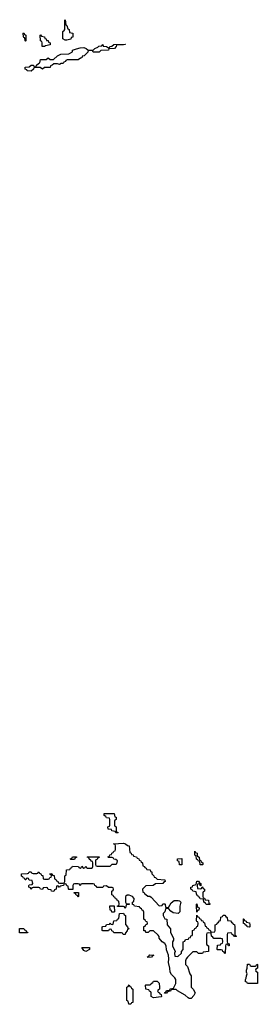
# Model space of a CAD drawing. Header units: inches. Extents: x 2710028 to 2964570, y 496606 to 722708.
# Tile 94 of 228: x 2867127 to 2869654, y 633948 to 644394. Entities that reach past the tile are written whole.
import ezdxf

# ---------------------------------------------------------------- set-up
doc = ezdxf.new("R2010")
doc.units = ezdxf.units.IN
doc.header["$MEASUREMENT"] = 0
doc.layers.add('C8663', color=7, linetype='Continuous')
doc.layers.add('C8664', color=7, linetype='Continuous')

msp = doc.modelspace()

# ---------------------------------------------------------------- linework, layer by layer
at = {"layer": 'C8663', "color": 6}
for points in [[(2868150, 635766), (2868142, 635782), (2868107, 635787), (2868102, 635802), (2868067, 635807), (2868066, 635830), (2868082, 635838), (2868086, 635850), (2868086, 635910), (2868082, 635922), (2868050, 635926), (2868042, 635942), (2868026, 635950), (2868027, 635973), (2868133, 635973), (2868138, 635938), (2868152, 635932), (2868154, 635910), (2868138, 635902), (2868134, 635890), (2868134, 635850), (2868138, 635838), (2868152, 635832), (2868154, 635790), (2868158, 635778), (2868174, 635770), (2868170, 635766)], [(2868490, 635094), (2868510, 635094), (2868524, 635084), (2868610, 634994), (2868642, 634998), (2868650, 635014), (2868670, 635014), (2868674, 635010), (2868678, 634978), (2868710, 634974), (2868737, 635023), (2868769, 635051), (2868814, 635050), (2868826, 635046), (2868842, 635030), (2868831, 634990), (2868831, 634929), (2868814, 634910), (2868760, 634920), (2868735, 634935), (2868710, 634966), (2868678, 634962), (2868672, 634928), (2868654, 634910), (2868654, 634890), (2868670, 634854), (2868692, 634852), (2868694, 634790), (2868732, 634750), (2868732, 634710), (2868762, 634650), (2868762, 634630), (2868752, 634610), (2868752, 634570), (2868782, 634510), (2868774, 634490), (2868778, 634458), (2868810, 634454), (2868846, 634490), (2868846, 634510), (2868866, 634530), (2868866, 634610), (2868882, 634618), (2868890, 634634), (2868922, 634638), (2868927, 634653), (2868942, 634658), (2868947, 634673), (2868962, 634678), (2868966, 634690), (2868966, 634730), (2868982, 634738), (2868990, 634754), (2869002, 634758), (2869010, 634774), (2869022, 634778), (2869026, 634810), (2869022, 634822), (2869010, 634826), (2869007, 634833), (2869010, 634894), (2869018, 634878), (2869033, 634873), (2869038, 634858), (2869054, 634850), (2869058, 634838), (2869073, 634833), (2869078, 634818), (2869093, 634813), (2869098, 634778), (2869110, 634774), (2869118, 634758), (2869130, 634754), (2869138, 634738), (2869153, 634733), (2869158, 634718), (2869170, 634714), (2869202, 634718), (2869206, 634730), (2869206, 634790), (2869222, 634798), (2869226, 634810), (2869242, 634818), (2869250, 634834), (2869262, 634838), (2869267, 634873), (2869282, 634878), (2869290, 634894), (2869310, 634894), (2869318, 634878), (2869334, 634870), (2869338, 634838), (2869370, 634834), (2869378, 634818), (2869394, 634810), (2869398, 634798), (2869410, 634794), (2869414, 634770), (2869414, 634690), (2869418, 634678), (2869434, 634670), (2869430, 634666), (2869410, 634666), (2869402, 634682), (2869387, 634687), (2869382, 634702), (2869370, 634706), (2869338, 634702), (2869334, 634690), (2869334, 634610), (2869338, 634598), (2869354, 634590), (2869354, 634570), (2869347, 634567), (2869342, 634582), (2869330, 634586), (2869318, 634582), (2869314, 634570), (2869313, 634487), (2869306, 634490), (2869302, 634502), (2869286, 634510), (2869282, 634522), (2869270, 634526), (2869230, 634526), (2869226, 634530), (2869230, 634574), (2869262, 634578), (2869266, 634590), (2869282, 634598), (2869286, 634610), (2869282, 634642), (2869267, 634647), (2869190, 634646), (2869182, 634662), (2869166, 634670), (2869162, 634702), (2869130, 634706), (2869118, 634702), (2869114, 634690), (2869112, 634650), (2869114, 634590), (2869118, 634578), (2869134, 634570), (2869133, 634507), (2869078, 634502), (2869070, 634486), (2869030, 634486), (2869010, 634506), (2868970, 634506), (2868910, 634448), (2868898, 634430), (2868891, 634410), (2868892, 634370), (2868911, 634350), (2868936, 634270), (2868952, 634250), (2868951, 634131), (2868971, 634110), (2868992, 634070), (2868980, 634040), (2868950, 634009), (2868930, 634009), (2868917, 634017), (2868886, 634046), (2868806, 634090), (2868790, 634106), (2868750, 634106), (2868738, 634102), (2868730, 634086), (2868698, 634082), (2868690, 634066), (2868667, 634067), (2868670, 634074), (2868682, 634078), (2868687, 634093), (2868722, 634098), (2868728, 634112), (2868762, 634118), (2868788, 634170), (2868788, 634210), (2868778, 634230), (2868743, 634263), (2868729, 634290), (2868725, 634330), (2868709, 634390), (2868713, 634430), (2868709, 634470), (2868687, 634527), (2868684, 634570), (2868672, 634592), (2868644, 634610), (2868610, 634649), (2868609, 634669), (2868600, 634680), (2868550, 634728), (2868512, 634728), (2868492, 634710), (2868470, 634709), (2868466, 634726), (2868449, 634729), (2868448, 634772), (2868462, 634778), (2868467, 634793), (2868482, 634798), (2868486, 634810), (2868482, 634822), (2868467, 634827), (2868462, 634842), (2868446, 634850), (2868447, 634927), (2868442, 634942), (2868430, 634946), (2868422, 634962), (2868406, 634970), (2868402, 634982), (2868348, 634988), (2868342, 635002), (2868327, 635007), (2868326, 635030), (2868342, 635038), (2868346, 635070), (2868326, 635090), (2868290, 635106), (2868270, 635106), (2868254, 635090), (2868254, 635030), (2868258, 635018), (2868290, 635014), (2868294, 635010), (2868290, 635006), (2868258, 635002), (2868254, 634970), (2868250, 634966), (2868242, 634982), (2868230, 634986), (2868167, 634987), (2868167, 634993), (2868182, 634998), (2868186, 635010), (2868182, 635042), (2868167, 635047), (2868162, 635062), (2868147, 635067), (2868142, 635082), (2868127, 635087), (2868122, 635102), (2868106, 635110), (2868106, 635150), (2868122, 635158), (2868126, 635170), (2868122, 635182), (2868110, 635186), (2868070, 635186), (2868050, 635206), (2868018, 635202), (2868010, 635186), (2867950, 635186), (2867942, 635202), (2867927, 635207), (2867922, 635222), (2867907, 635227), (2867790, 635226), (2867778, 635222), (2867770, 635206), (2867762, 635222), (2867750, 635226), (2867710, 635226), (2867698, 635222), (2867693, 635207), (2867693, 635167), (2867650, 635166), (2867646, 635170), (2867642, 635202), (2867630, 635206), (2867622, 635222), (2867610, 635226), (2867598, 635222), (2867592, 635208), (2867558, 635202), (2867550, 635186), (2867542, 635202), (2867530, 635206), (2867518, 635202), (2867514, 635170), (2867498, 635162), (2867490, 635146), (2867467, 635147), (2867462, 635162), (2867430, 635166), (2867422, 635182), (2867410, 635186), (2867378, 635182), (2867370, 635166), (2867348, 635168), (2867342, 635182), (2867330, 635186), (2867270, 635186), (2867258, 635182), (2867250, 635166), (2867242, 635182), (2867226, 635190), (2867226, 635210), (2867230, 635214), (2867262, 635218), (2867266, 635230), (2867262, 635262), (2867230, 635266), (2867222, 635282), (2867210, 635286), (2867198, 635282), (2867193, 635267), (2867187, 635267), (2867182, 635282), (2867167, 635287), (2867162, 635302), (2867147, 635307), (2867147, 635333), (2867210, 635334), (2867222, 635338), (2867230, 635354), (2867250, 635354), (2867258, 635338), (2867270, 635334), (2867310, 635334), (2867322, 635338), (2867330, 635354), (2867338, 635338), (2867353, 635333), (2867358, 635318), (2867373, 635313), (2867378, 635278), (2867390, 635274), (2867430, 635274), (2867442, 635278), (2867447, 635293), (2867462, 635298), (2867466, 635310), (2867462, 635322), (2867447, 635327), (2867447, 635333), (2867470, 635334), (2867478, 635318), (2867493, 635313), (2867498, 635278), (2867513, 635273), (2867518, 635258), (2867533, 635253), (2867538, 635238), (2867550, 635234), (2867590, 635234), (2867602, 635238), (2867606, 635250), (2867606, 635310), (2867622, 635318), (2867627, 635373), (2867662, 635378), (2867667, 635393), (2867682, 635398), (2867690, 635414), (2867751, 635411), (2867754, 635410), (2867758, 635398), (2867770, 635394), (2867782, 635398), (2867790, 635412), (2867798, 635398), (2867810, 635394), (2867822, 635398), (2867830, 635412), (2867838, 635398), (2867850, 635394), (2867890, 635394), (2867902, 635398), (2867906, 635410), (2867906, 635450), (2867902, 635462), (2867890, 635466), (2867882, 635482), (2867870, 635486), (2867862, 635502), (2867846, 635510), (2867850, 635514), (2867973, 635513), (2867973, 635507), (2867958, 635502), (2867950, 635486), (2867938, 635482), (2867934, 635470), (2867934, 635430), (2867938, 635418), (2867953, 635413), (2868090, 635414), (2868110, 635434), (2868150, 635434), (2868162, 635438), (2868166, 635470), (2868150, 635486), (2868128, 635488), (2868122, 635502), (2868110, 635506), (2868070, 635506), (2868066, 635514), (2868082, 635518), (2868087, 635533), (2868102, 635538), (2868107, 635553), (2868122, 635558), (2868127, 635573), (2868142, 635578), (2868146, 635590), (2868146, 635630), (2868142, 635642), (2868126, 635650), (2868230, 635659), (2868254, 635650), (2868273, 635633), (2868291, 635631), (2868298, 635558), (2868313, 635553), (2868318, 635538), (2868333, 635533), (2868338, 635518), (2868370, 635514), (2868378, 635498), (2868393, 635493), (2868398, 635478), (2868413, 635473), (2868418, 635458), (2868434, 635450), (2868438, 635418), (2868454, 635410), (2868458, 635398), (2868473, 635393), (2868478, 635378), (2868513, 635373), (2868518, 635358), (2868532, 635352), (2868533, 635333), (2868554, 635310), (2868558, 635298), (2868570, 635294), (2868590, 635274), (2868672, 635270), (2868674, 635250), (2868658, 635242), (2868650, 635228), (2868570, 635226), (2868547, 635207), (2868470, 635206), (2868434, 635170), (2868438, 635138), (2868450, 635134), (2868458, 635118), (2868470, 635114)], [(2869046, 635426), (2869042, 635462), (2869027, 635467), (2869022, 635482), (2869007, 635487), (2869002, 635522), (2868988, 635530), (2868990, 635574), (2868998, 635558), (2869014, 635550), (2869014, 635530), (2869018, 635518), (2869034, 635510), (2869038, 635478), (2869053, 635473), (2869058, 635458), (2869074, 635450), (2869074, 635430), (2869070, 635426)], [(2867670, 635486), (2867666, 635490), (2867682, 635498), (2867690, 635514), (2867730, 635514), (2867733, 635507), (2867718, 635502), (2867710, 635486)], [(2868850, 635426), (2868827, 635427), (2868822, 635462), (2868806, 635470), (2868807, 635493), (2868850, 635494)], [(2869054, 635206), (2869047, 635207), (2869042, 635222), (2869030, 635226), (2869018, 635222), (2869014, 635210), (2869018, 635178), (2869050, 635174), (2869062, 635178), (2869066, 635194), (2869070, 635194), (2869078, 635178), (2869094, 635170), (2869093, 635147), (2869078, 635142), (2869074, 635130), (2869074, 635090), (2869078, 635078), (2869093, 635073), (2869098, 635058), (2869133, 635053), (2869138, 635018), (2869153, 635013), (2869150, 635006), (2869110, 635006), (2869102, 635022), (2869086, 635030), (2869082, 635062), (2869047, 635067), (2869042, 635082), (2869027, 635087), (2869022, 635102), (2869010, 635106), (2869002, 635142), (2868968, 635148), (2868962, 635162), (2868948, 635168), (2868948, 635190), (2868966, 635194), (2868968, 635210), (2869002, 635218), (2869010, 635254), (2869030, 635254), (2869038, 635238), (2869054, 635230)], [(2867750, 635086), (2867742, 635102), (2867727, 635107), (2867722, 635122), (2867707, 635127), (2867707, 635133), (2867753, 635133), (2867754, 635090)], [(2869010, 634926), (2869006, 634990), (2869006, 635010), (2869010, 635014), (2869018, 634978), (2869034, 634970), (2869033, 634947), (2869018, 634942)], [(2868250, 634689), (2868226, 634690), (2868222, 634702), (2868210, 634706), (2868130, 634706), (2868122, 634722), (2868107, 634727), (2868102, 634742), (2868090, 634746), (2868078, 634742), (2868070, 634726), (2868010, 634726), (2868006, 634730), (2868006, 634770), (2868010, 634774), (2868042, 634778), (2868050, 634794), (2868082, 634798), (2868090, 634814), (2868098, 634798), (2868110, 634794), (2868122, 634798), (2868127, 634833), (2868162, 634838), (2868167, 634853), (2868182, 634858), (2868187, 634913), (2868230, 634914), (2868238, 634898), (2868252, 634890), (2868253, 634793), (2868274, 634770), (2868278, 634758), (2868291, 634750), (2868274, 634746), (2868270, 634726), (2868252, 634708)], [(2868130, 634926), (2868107, 634927), (2868102, 634942), (2868088, 634948), (2868087, 634993), (2868133, 634993), (2868134, 634930)], [(2869570, 634766), (2869546, 634770), (2869542, 634782), (2869526, 634790), (2869522, 634802), (2869507, 634807), (2869506, 634854), (2869510, 634854), (2869518, 634838), (2869534, 634830), (2869538, 634818), (2869570, 634814), (2869574, 634790), (2869574, 634770)], [(2867210, 634706), (2867127, 634707), (2867127, 634753), (2867173, 634753), (2867178, 634738), (2867193, 634733), (2867198, 634718), (2867213, 634713)], [(2867830, 634509), (2867810, 634518), (2867789, 634550), (2867871, 634550), (2867870, 634528)], [(2868490, 634446), (2868486, 634450), (2868502, 634458), (2868510, 634474), (2868554, 634470), (2868538, 634462), (2868530, 634448)], [(2869590, 634354), (2869630, 634354), (2869642, 634358), (2869647, 634373), (2869654, 634370), (2869654, 634330), (2869638, 634322), (2869634, 634310), (2869638, 634298), (2869654, 634290), (2869654, 634170), (2869650, 634168), (2869550, 634168), (2869542, 634182), (2869528, 634188), (2869528, 634210), (2869536, 634224), (2869538, 634250), (2869546, 634270), (2869538, 634290), (2869538, 634310), (2869547, 634333), (2869550, 634374), (2869570, 634374), (2869578, 634358)], [(2868550, 634018), (2868526, 634030), (2868526, 634070), (2868522, 634082), (2868507, 634087), (2868502, 634102), (2868467, 634107), (2868466, 634150), (2868470, 634154), (2868510, 634154), (2868522, 634158), (2868526, 634170), (2868542, 634178), (2868550, 634194), (2868590, 634194), (2868610, 634174), (2868614, 634130), (2868614, 634110), (2868598, 634102), (2868594, 634090), (2868598, 634078), (2868614, 634070), (2868618, 634058), (2868633, 634053), (2868634, 634030), (2868630, 634029)], [(2868310, 633948), (2868289, 633949), (2868282, 633982), (2868266, 633990), (2868266, 634130), (2868282, 634138), (2868290, 634154), (2868298, 634138), (2868310, 634134), (2868318, 634118), (2868332, 634110), (2868332, 633972), (2868330, 633966), (2868318, 633962)]]:
    msp.add_lwpolyline(points, close=True, dxfattribs=at)
at = {"layer": 'C8664', "color": 6}
for points in [[(2867610, 644178), (2867588, 644190), (2867588, 644268), (2867590, 644274), (2867602, 644278), (2867606, 644290), (2867606, 644390), (2867610, 644394), (2867618, 644338), (2867630, 644334), (2867638, 644298), (2867654, 644290), (2867658, 644258), (2867692, 644252), (2867692, 644210), (2867674, 644206), (2867670, 644189), (2867630, 644178)], [(2867190, 644166), (2867186, 644170), (2867182, 644202), (2867170, 644206), (2867167, 644213), (2867166, 644250), (2867170, 644254), (2867178, 644238), (2867194, 644230), (2867194, 644170)], [(2867390, 644109), (2867366, 644110), (2867366, 644150), (2867362, 644162), (2867348, 644170), (2867346, 644230), (2867350, 644234), (2867358, 644218), (2867390, 644212), (2867394, 644194), (2867410, 644192), (2867414, 644174), (2867430, 644172), (2867434, 644154), (2867451, 644150), (2867450, 644129), (2867402, 644118)], [(2868230, 644126), (2868173, 644127), (2868158, 644122), (2868154, 644110), (2868134, 644090), (2868074, 644086), (2868070, 644069), (2867990, 644066), (2867971, 644049), (2867910, 644049), (2867902, 644062), (2867887, 644067), (2867854, 644066), (2867852, 644050), (2867812, 644010), (2867793, 644007), (2867790, 643988), (2867773, 643987), (2867751, 643969), (2867633, 643967), (2867618, 643962), (2867614, 643950), (2867598, 643942), (2867590, 643928), (2867570, 643928), (2867550, 643918), (2867530, 643926), (2867490, 643926), (2867474, 643910), (2867454, 643906), (2867450, 643888), (2867393, 643887), (2867370, 643869), (2867347, 643887), (2867293, 643887), (2867278, 643882), (2867274, 643870), (2867250, 643849), (2867206, 643850), (2867202, 643862), (2867186, 643870), (2867186, 643890), (2867227, 643893), (2867250, 643911), (2867274, 643910), (2867278, 643898), (2867290, 643894), (2867302, 643898), (2867306, 643910), (2867326, 643930), (2867342, 643938), (2867350, 643971), (2867410, 643972), (2867430, 643991), (2867453, 643973), (2867487, 643973), (2867528, 644010), (2867566, 644030), (2867650, 644031), (2867688, 644052), (2867689, 644070), (2867730, 644086), (2867770, 644096), (2867810, 644099), (2867834, 644090), (2867853, 644073), (2867908, 644072), (2867926, 644090), (2867959, 644101), (2867970, 644112), (2868002, 644118), (2868010, 644132), (2868014, 644114), (2868051, 644111), (2868070, 644094), (2868082, 644098), (2868086, 644110), (2868107, 644113), (2868130, 644131), (2868250, 644134), (2868254, 644130)]]:
    msp.add_lwpolyline(points, close=True, dxfattribs=at)

doc.saveas('drawing.dxf')
